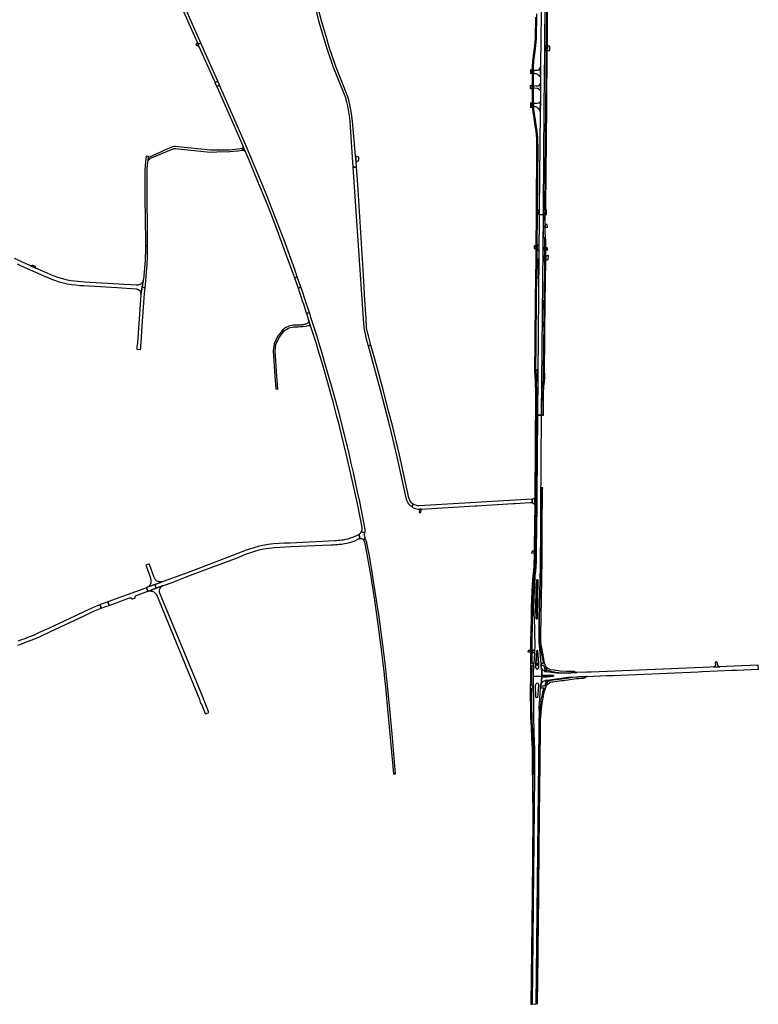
# Model space of a CAD drawing. Header units: metres. Extents: x 127325 to 135234, y 401140 to 409815.
# Tile 10 of 125: x 132468 to 133683, y 401913 to 403531. Entities that reach past the tile are written whole.
import ezdxf

# ---------------------------------------------------------------- set-up
doc = ezdxf.new("R2010")
doc.units = ezdxf.units.M
doc.layers.add('wegvakonderdelen', color=7, linetype='Continuous')

msp = doc.modelspace()

# ---------------------------------------------------------------- linework, layer by layer
at = {"layer": 'wegvakonderdelen'}
for points in [[(132683.3, 403683.4), (132678.8, 403681.6), (132684.9, 403666.6), (132690.8, 403652.2), (132696.9, 403637.8), (132703, 403623.5), (132709.1, 403609.2), (132715.4, 403594.9), (132757.2, 403500), (132759.9, 403494.1), (132761.5, 403490.4), (132766.2, 403492.3), (132762.7, 403500), (132723.4, 403589), (132715.1, 403607.8), (132707, 403626.6), (132699, 403645.5), (132691.1, 403664.4), (132683.3, 403683.4)], [(133331.5, 403480), (133331.6, 403487.4), (133331.7, 403500), (133332.6, 403595.1), (133325.8, 403595.4), (133325.4, 403545.1), (133325.4, 403539.2), (133325.1, 403500), (133324.8, 403453), (133324.7, 403436), (133324.6, 403426.6), (133324.5, 403414), (133324.4, 403396.9), (133324.2, 403379.2), (133322.6, 403218.7), (133322.6, 403210.3), (133322.6, 403210.3), (133329.3, 403210.2), (133329.4, 403218.5), (133330.7, 403387.4), (133331.5, 403480)], [(133335.8, 403479.9), (133335.9, 403487.3), (133336, 403500), (133336.8, 403594.9), (133334.9, 403595), (133334, 403500), (133333.9, 403487.3), (133333.9, 403479.9), (133333, 403387.9), (133331.3, 403221.5), (133331, 403218.5), (133333.1, 403218.5), (133333.2, 403221.4), (133333.3, 403223.2), (133334.9, 403387.9), (133335.8, 403479.9)], [(132761.5, 403490.4), (132759.9, 403494.1), (132760.1, 403493.4), (132760.1, 403492.6), (132760, 403491.9), (132759.6, 403491.2), (132759.2, 403490.6), (132758.7, 403490.3), (132758.2, 403490), (132759.4, 403487.9), (132759.8, 403487.3), (132760.1, 403487.6), (132760.4, 403487.8), (132761, 403488), (132761.6, 403487.9), (132762.1, 403487.8), (132762.6, 403487.4), (132763, 403487), (132761.5, 403490.4)], [(132766.2, 403492.3), (132761.5, 403490.4), (132763, 403487), (132763.1, 403486.8), (132788.6, 403429.5), (132789.4, 403427.7), (132794, 403429.7), (132766.2, 403492.3)], [(133333.9, 403487.3), (133331.6, 403487.4), (133331.5, 403480), (133333.9, 403479.9), (133333.9, 403487.3)], [(133340.1, 403487.1), (133335.9, 403487.3), (133335.8, 403479.9), (133340, 403479.8), (133340.1, 403487.1)], [(133310.9, 403447.9), (133307.9, 403448), (133307.9, 403442.7), (133310.9, 403442.4), (133310.9, 403447.9)], [(133324.8, 403453), (133322.9, 403450.6), (133321.2, 403447.9), (133319.9, 403447.2), (133318.3, 403447.1), (133316.3, 403447), (133313, 403447.3), (133313.1, 403442), (133317.1, 403442), (133318.4, 403441.8), (133320.1, 403440.7), (133322.6, 403438.3), (133324.7, 403436), (133324.8, 403453)], [(132794, 403429.7), (132789.4, 403427.7), (132792.2, 403421.5), (132792.4, 403421), (132797, 403423), (132796.7, 403423.8), (132794, 403429.7)], [(133324.6, 403426.6), (133323, 403423.8), (133322.1, 403422.4), (133321.5, 403421.8), (133320.1, 403421.5), (133317.4, 403421.5), (133313.2, 403421.7), (133313.2, 403418.6), (133319.2, 403418.3), (133320, 403418), (133320.8, 403417.5), (133321.8, 403416.7), (133324.5, 403414), (133324.6, 403426.6)], [(132797, 403423), (132792.4, 403421), (132814.3, 403370.9), (132835.7, 403322.1), (132835.7, 403321.9), (132839, 403313.9), (132839.1, 403313.7), (132839.2, 403313.5), (132839.3, 403313.3), (132839.4, 403313.1), (132839.5, 403312.9), (132844.3, 403301.6), (132859.4, 403265.3), (132867.5, 403245.6), (132875.5, 403225.8), (132883.3, 403206), (132890.9, 403186.1), (132898.4, 403166.2), (132902.8, 403154.2), (132907.2, 403142.3), (132911.5, 403130.3), (132915.8, 403118.3), (132920, 403106.3), (132924.8, 403108), (132920.6, 403120.1), (132916.3, 403132.1), (132911.9, 403144.1), (132907.5, 403156.1), (132903.1, 403168.1), (132895.6, 403188), (132888, 403207.8), (132880.2, 403227.6), (132872.3, 403247.3), (132864.2, 403266.9), (132839.7, 403325.5), (132797, 403423)], [(133311, 403422), (133307.4, 403422.1), (133307.4, 403417.7), (133311, 403417.6), (133311, 403422)], [(133324.4, 403396.9), (133323.1, 403394.8), (133322.1, 403393.7), (133319.5, 403392.8), (133317.6, 403392.7), (133313.3, 403392.8), (133313.3, 403388.1), (133315.2, 403388.1), (133316.4, 403387.9), (133317.4, 403387.4), (133318.5, 403386.7), (133320.7, 403384.6), (133322.6, 403382.5), (133323.5, 403381.2), (133324.2, 403379.2), (133324.4, 403396.9)], [(133311.1, 403392.6), (133308.1, 403393.9), (133308.2, 403386.6), (133309.6, 403387.1), (133311.1, 403387.5), (133311.1, 403392.6)], [(132834.7, 403316.4), (132834.1, 403319), (132826.9, 403317.7), (132813.5, 403316.3), (132792.4, 403316.5), (132782, 403316.3), (132728.9, 403321.7), (132725.2, 403322.2), (132724.7, 403322.2), (132722.2, 403322), (132720.1, 403321.7), (132715.6, 403319.9), (132710.3, 403317.7), (132692.5, 403309.9), (132680.1, 403304), (132679.8, 403300.8), (132679.4, 403299), (132680.4, 403300.4), (132681.6, 403301.7), (132682.9, 403302.8), (132684.4, 403303.7), (132685.9, 403304.4), (132711.6, 403314.8), (132720.9, 403318.7), (132722.6, 403318.9), (132725.1, 403319.1), (132728.5, 403318.6), (132781.9, 403313.2), (132792.4, 403313.4), (132813.7, 403314), (132827.1, 403315.1), (132834.7, 403316.4)], [(132835.7, 403321.9), (132835.8, 403321.1), (132835.7, 403320.4), (132835.3, 403319.8), (132834.8, 403319.3), (132834.1, 403319), (132834.7, 403316.4), (132834.7, 403316.2), (132835.7, 403316.1), (132836.7, 403315.8), (132837.6, 403315.3), (132838.4, 403314.7), (132839, 403313.9), (132835.7, 403321.9)], [(132679.4, 403299), (132679.8, 403300.8), (132680.1, 403304), (132680.3, 403306), (132676.3, 403306.3), (132675.9, 403301.6), (132674.9, 403291.8), (132674.3, 403281.3), (132674.3, 403238.8), (132675.1, 403166.7), (132675.1, 403158.5), (132678.6, 403158.7), (132677.8, 403266.4), (132678, 403285.1), (132678.1, 403287.9), (132678.3, 403290.7), (132678.6, 403293.4), (132679, 403296.2), (132679.4, 403299)], [(133026, 403304.7), (133020.4, 403306.7), (133021.3, 403297.2), (133025.7, 403299.1), (133026, 403304.7)], [(133032.9, 403119.7), (133024.4, 403259.6), (133023.3, 403274), (133022, 403288.5), (133016.3, 403288.3), (133033.2, 403038.9), (133033.9, 403024.4), (133037.2, 403008.4), (133039.6, 403000), (133041, 402994.8), (133045.9, 402996), (133044.7, 403000), (133041.7, 403011), (133040.7, 403014.8), (133039.8, 403018.6), (133038.4, 403024.3), (133037.8, 403039.3), (133035.5, 403078.3), (133035.3, 403081.2), (133032.9, 403119.7)], [(133322.6, 403218.7), (133320.6, 403216.9), (133319.6, 403216.4), (133319.5, 403212.6), (133322.6, 403210.3), (133322.6, 403218.7)], [(133332, 403210.4), (133333, 403217.4), (133333.1, 403217.7), (133333.1, 403218.5), (133331, 403218.5), (133329.4, 403218.5), (133329.3, 403210.2), (133329.1, 403190.4), (133332, 403190.5), (133332, 403194), (133332, 403210.4)], [(133334.6, 403217.4), (133333, 403217.4), (133332, 403210.4), (133334.7, 403210.6), (133334.6, 403217.4)], [(133316.4, 402652.7), (133316.7, 402659.4), (133316.5, 402664.5), (133317.4, 402732.5), (133317.5, 402746), (133318.5, 402916.2), (133317.8, 402936.9), (133317.1, 402954.3), (133317.5, 403000), (133318.1, 403075.3), (133318.5, 403108.2), (133318.9, 403135.1), (133319, 403153.1), (133319.1, 403159.5), (133319.5, 403210.3), (133317.3, 403210.3), (133317, 403159.1), (133316.9, 403154.6), (133316.8, 403135.6), (133316.4, 403107), (133316.4, 403103.9), (133315.9, 403074.1), (133315.3, 403000), (133314.9, 402954.2), (133314.9, 402953.1), (133315.6, 402937.5), (133316.3, 402915.6), (133315.3, 402744.4), (133315.2, 402734.6), (133314.3, 402664.1), (133314.2, 402657.3), (133314.1, 402654.2), (133314, 402646.2), (133313.6, 402638), (133313.4, 402632.8), (133313, 402625.7), (133312.5, 402620.8), (133311.9, 402615.9), (133311.5, 402611.6), (133310.4, 402591.9), (133309.5, 402565.2), (133309.4, 402553.8), (133309.1, 402545.7), (133308.2, 402507.5), (133308.2, 402500), (133308.1, 402494.3), (133308.1, 402493.8), (133308.1, 402492), (133308.1, 402491.1), (133308.1, 402468.5), (133308, 402451.4), (133310.5, 402451.4), (133310.6, 402468.6), (133310.7, 402469.1), (133310.9, 402469.6), (133311.3, 402470), (133311.7, 402470.2), (133312.2, 402470.4), (133313.2, 402470.4), (133313.4, 402473), (133311, 402472.9), (133310.8, 402473), (133310.7, 402473.2), (133310.6, 402473.4), (133310.6, 402473.6), (133310.6, 402473.7), (133310.7, 402491), (133310.7, 402491.1), (133310.7, 402494.3), (133310.8, 402512.9), (133311.3, 402535.9), (133312.7, 402590.8), (133312.7, 402590.9), (133313.2, 402602), (133313.2, 402602), (133314.1, 402615.5), (133314.5, 402618.6), (133314.8, 402621.8), (133315, 402625), (133315.3, 402628.2), (133315.5, 402631.4), (133316.4, 402652.7)], [(133319.1, 403159.5), (133319.5, 403210.3), (133317.3, 403210.3), (133317, 403159.1), (133316.9, 403154.6), (133316.8, 403135.6), (133316.4, 403107), (133316.4, 403103.9), (133315.9, 403074.1), (133315.3, 403000), (133314.9, 402954.2), (133314.9, 402953.1), (133315.6, 402937.5), (133316.3, 402915.6), (133316.1, 402881), (133318.3, 402881), (133318.5, 402916.2), (133317.8, 402936.9), (133317.1, 402954.3), (133317.5, 403000), (133318.1, 403075.3), (133318.5, 403108.2), (133318.9, 403135.1), (133319, 403153.1), (133319.1, 403159.5)], [(133322.6, 403210.3), (133319.6, 402881), (133326.3, 402880.8), (133329.3, 403210.2), (133322.6, 403210.3)], [(133333.1, 403135), (133333.2, 403152.5), (133333.3, 403156), (133333.4, 403168.1), (133333, 403172.7), (133332, 403182.1), (133332, 403189.6), (133332, 403190.5), (133329.1, 403190.4), (133328.9, 403173.8), (133329.9, 403173.7), (133330.7, 403172.8), (133331.4, 403169.7), (133331.2, 403156.2), (133331.2, 403152.6), (133331.1, 403141.9), (133331, 403134.4), (133330.4, 403068.8), (133330.3, 403065.1), (133330.2, 403056.3), (133330, 403033.3), (133329.9, 403026.7), (133329.7, 403000), (133329.1, 402940.8), (133328.2, 402933.3), (133327.6, 402925.1), (133326.7, 402925), (133326.3, 402880.8), (133329.3, 402880.7), (133329.6, 402918.7), (133329.9, 402925.2), (133330.1, 402928.5), (133331, 402936.1), (133331.6, 402942.3), (133331.5, 402948.5), (133331.3, 402950.5), (133331.3, 402956.8), (133331.4, 402959.8), (133331.8, 403000), (133331.9, 403013.5), (133331.9, 403016.5), (133332.4, 403065.3), (133333.1, 403135)], [(133335.7, 403193.9), (133332, 403194), (133332, 403190.5), (133332, 403189.6), (133336.3, 403189.4), (133335.7, 403193.9)], [(132678.6, 403147.6), (132678.7, 403152.7), (132678.7, 403157.8), (132678.6, 403158.7), (132675.1, 403158.5), (132675.1, 403156.4), (132675.1, 403154.4), (132675.1, 403152.3), (132675, 403150.2), (132675, 403148.1), (132674.7, 403141.8), (132674.4, 403135.5), (132674, 403129.2), (132673.5, 403122.9), (132672.9, 403116.6), (132671.7, 403104.1), (132671.6, 403103.7), (132671.6, 403103.3), (132671.5, 403102.9), (132671.4, 403102.5), (132671.3, 403102.1), (132669.6, 403090.9), (132674.6, 403090.1), (132675, 403094.9), (132677.3, 403122.3), (132677.7, 403127.4), (132678, 403132.4), (132678.3, 403137.5), (132678.5, 403142.5), (132678.6, 403147.6)], [(133317, 403159.1), (133314.3, 403159.1), (133314, 403154.5), (133316.9, 403154.6), (133317, 403159.1)], [(133322.3, 403161), (133319.1, 403159.5), (133319, 403153.1), (133322.2, 403150.2), (133322.3, 403161)], [(133331.2, 403156.2), (133328.7, 403156.2), (133328.7, 403152.6), (133331.2, 403152.6), (133331.2, 403156.2)], [(133335.7, 403156), (133333.3, 403156), (133333.2, 403152.5), (133336.5, 403152.4), (133335.7, 403156)], [(133322.1, 403138.9), (133318.9, 403135.1), (133318.5, 403108.2), (133321.6, 403105), (133322.1, 403138.9)], [(133331.1, 403141.9), (133328.6, 403142.5), (133328.5, 403134.1), (133331, 403134.4), (133331.1, 403141.9)], [(133337.6, 403142.9), (133336.6, 403142.6), (133333.1, 403142.4), (133333.1, 403135), (133335.6, 403136.1), (133337.1, 403136.5), (133337.6, 403142.9)], [(132486.4, 403126), (132494.9, 403122.3), (132494.6, 403125), (132489.8, 403127), (132489, 403126.5), (132488.1, 403126.2), (132486.4, 403126)], [(132924.8, 403108), (132920, 403106.3), (132926, 403089.3), (132930.7, 403091), (132924.8, 403108)], [(132673.8, 403081), (132674.6, 403090.1), (132669.6, 403090.9), (132667.8, 403079.2), (132667.8, 403078.8), (132661.8, 403000), (132661.5, 402996.3), (132661.4, 402994.9), (132661.2, 402993.5), (132661.1, 402992.1), (132661, 402990.6), (132660.9, 402989.2), (132667, 402988.8), (132667.1, 402990.2), (132667.3, 402991.6), (132667.4, 402993.1), (132667.5, 402994.5), (132667.7, 402995.9), (132668, 403000), (132670, 403027.4), (132673.8, 403081)], [(132930.7, 403091), (132926, 403089.3), (132927.7, 403084.2), (132929.5, 403079), (132931.2, 403073.9), (132933, 403068.7), (132934.7, 403063.5), (132939, 403050.4), (132939.9, 403047.7), (132944.6, 403049.3), (132939.4, 403065.1), (132937.7, 403070.3), (132936, 403075.5), (132934.2, 403080.6), (132932.5, 403085.8), (132930.7, 403091)], [(133330.3, 403065.1), (133327.8, 403064.5), (133327.7, 403055.4), (133330.2, 403056.3), (133330.3, 403065.1)], [(133330.4, 403068.8), (133327.8, 403068.8), (133327.8, 403064.5), (133330.3, 403065.1), (133330.4, 403068.8)], [(132944.6, 403049.3), (132939.9, 403047.7), (132943.3, 403037.2), (132946.7, 403026.4), (132950.9, 403013.2), (132955, 403000), (132960.2, 402982.8), (132965.4, 402965.5), (132977.1, 402924.5), (132980, 402914), (132982.4, 402905.2), (132984.8, 402896.4), (132987.1, 402887.6), (132989.4, 402878.7), (132991.7, 402869.9), (132996.3, 402851.4), (133004.7, 402817.1), (133014, 402777), (133022.4, 402737.9), (133027.9, 402710.5), (133030.6, 402696.3), (133030.7, 402695.4), (133030.8, 402694.5), (133030.8, 402693.6), (133030.7, 402692.6), (133030.6, 402691.7), (133030.5, 402691.2), (133030.3, 402690.7), (133030.2, 402690.3), (133030, 402689.8), (133029.8, 402689.3), (133035.9, 402687.3), (133036.3, 402688.4), (133036.5, 402689.5), (133036.6, 402690.6), (133036.6, 402691.7), (133036.4, 402692.8), (133027.3, 402739), (133024, 402754.8), (133020.6, 402770.6), (133017.1, 402786.4), (133013.5, 402802.1), (133009.8, 402817.9), (133000, 402857.8), (132991.9, 402890), (132982, 402925.4), (132969.7, 402968.2), (132965, 402984.1), (132960.2, 403000), (132957.2, 403009.9), (132954.1, 403019.8), (132951, 403029.6), (132947.8, 403039.5), (132944.6, 403049.3)], [(132944.1, 403028.3), (132944.7, 403028.2), (132945.4, 403027.9), (132945.9, 403027.5), (132946.4, 403027), (132946.7, 403026.4), (132943.3, 403037.2), (132943.4, 403036.1), (132943.3, 403035), (132943, 403033.9), (132942.5, 403032.9), (132941.8, 403032), (132940.9, 403031.3), (132939.9, 403030.7), (132938.8, 403030.4), (132937.6, 403030.1), (132936.2, 403029.8), (132934.9, 403029.5), (132933.5, 403029.3), (132932.2, 403029.1), (132930.8, 403028.9), (132928.2, 403028.7), (132925.7, 403028.5), (132923.1, 403028.5), (132920.5, 403028.5), (132918, 403028.6), (132910.6, 403027), (132908.8, 403026.2), (132906, 403024.6), (132904.2, 403023.6), (132900.6, 403020.7), (132892.4, 403010), (132886.5, 402997.8), (132885.3, 402986.7), (132888.1, 402944.7), (132889.7, 402924.2), (132892.8, 402923.7), (132891.1, 402944.9), (132888.3, 402986.6), (132889.4, 402997), (132895, 403008.4), (132903.9, 403020), (132907.5, 403022), (132910.1, 403023.5), (132911.5, 403024.1), (132918.3, 403026), (132922.2, 403025.9), (132926.1, 403026), (132930, 403026.3), (132933.9, 403026.7), (132937.8, 403027.3), (132943.4, 403028.2), (132943.7, 403028.3), (132944.1, 403028.3)], [(133330, 403033.3), (133327.5, 403033.3), (133327.5, 403026.9), (133329.9, 403026.7), (133330, 403033.3)], [(133075.4, 402885.8), (133064.8, 402927), (133054.5, 402965.2), (133045.9, 402996), (133041, 402994.8), (133049.4, 402964.6), (133060.9, 402922.5), (133076.2, 402863.1), (133088.5, 402812.4), (133103, 402745.2), (133103.5, 402743), (133104.3, 402740.9), (133105.3, 402738.8), (133106.5, 402736.9), (133107.8, 402735.1), (133109.3, 402733.4), (133111, 402731.8), (133112.8, 402730.5), (133115.3, 402734.6), (133113.8, 402735.7), (133112.5, 402736.9), (133111.3, 402738.3), (133110.3, 402739.8), (133109.5, 402741.4), (133108.8, 402743.1), (133108.3, 402744.8), (133092.9, 402815.9), (133081.7, 402861.7), (133075.4, 402885.8)], [(133320.1, 402955.7), (133317.1, 402954.3), (133317.8, 402936.9), (133320, 402936), (133320.1, 402955.7)], [(133326.3, 402880.8), (133319.6, 402881), (133318.6, 402746.5), (133318.6, 402731.2), (133317.7, 402660.1), (133317.5, 402652.2), (133317.4, 402650.7), (133317.5, 402646.6), (133317.3, 402641.4), (133316.9, 402631.5), (133316.5, 402624.4), (133316, 402620.6), (133315.5, 402617.3), (133315.2, 402613.5), (133314.6, 402602.9), (133314, 402589.8), (133313.8, 402582.9), (133313.5, 402575.7), (133313.3, 402565.8), (133313.4, 402560.6), (133313.7, 402554), (133314, 402546.6), (133314.8, 402528.9), (133314.9, 402520), (133315, 402506.3), (133315, 402500), (133315, 402498.6), (133314.9, 402495.6), (133314.6, 402489.9), (133313.4, 402473), (133313.2, 402470.4), (133312.8, 402464.1), (133312.5, 402458.6), (133312.5, 402452.8), (133312.5, 402451.4), (133326.7, 402451.8), (133326.8, 402453), (133326.8, 402453.7), (133326.8, 402455.4), (133326.6, 402459), (133326.2, 402463.3), (133325.9, 402467.8), (133325.9, 402468.2), (133325.7, 402470.1), (133325.5, 402473), (133323.1, 402502.1), (133322.6, 402508.2), (133322.4, 402510.9), (133322.3, 402513), (133322.3, 402515.8), (133322.6, 402546.2), (133323.1, 402569.4), (133323.9, 402609.8), (133324.3, 402633.5), (133324.6, 402642.9), (133324.6, 402646.5), (133324.9, 402681.1), (133325.1, 402696.4), (133325.3, 402725.9), (133326.3, 402880.8)], [(133334.3, 402462.6), (133334.2, 402463.8), (133334.1, 402464.9), (133333.9, 402466.1), (133333.6, 402467.2), (133333.2, 402468.3), (133332.1, 402470.5), (133331.4, 402473.5), (133329.1, 402487.2), (133325.9, 402503.9), (133325.3, 402507.8), (133325, 402511.7), (133324.9, 402519), (133326, 402578.8), (133327.2, 402643.8), (133327.4, 402694.7), (133328.1, 402758), (133328.2, 402761.4), (133325.5, 402761.5), (133325.3, 402725.9), (133325.1, 402696.4), (133324.9, 402681.1), (133324.6, 402646.5), (133324.6, 402642.9), (133323.9, 402609.8), (133323.1, 402569.4), (133322.6, 402546.2), (133322.3, 402515.8), (133322.3, 402513.1), (133322.4, 402510.9), (133322.6, 402508.2), (133323.1, 402502.1), (133323.6, 402501.8), (133327.4, 402482.5), (133328.2, 402477.7), (133328.9, 402473.3), (133328.8, 402473.2), (133328.7, 402473), (133328.5, 402472.9), (133328.4, 402472.8), (133328.2, 402472.8), (133325.5, 402473), (133325.7, 402470.1), (133328.1, 402470.2), (133328.5, 402470), (133329, 402469.8), (133329.4, 402469.5), (133329.7, 402469.1), (133330, 402468.7), (133331.4, 402465.5), (133331.8, 402460.8), (133331.6, 402460.4), (133331.4, 402459.9), (133333, 402459.4), (133334.4, 402459.1), (133334.3, 402462.6)], [(133279.9, 402735.5), (133283, 402735.6), (133307.8, 402737.1), (133311.1, 402737.2), (133311, 402742.9), (133125.2, 402732), (133123.1, 402732), (133121.1, 402732.3), (133119, 402732.8), (133117.1, 402733.6), (133115.3, 402734.6), (133112.8, 402730.5), (133114.8, 402729.2), (133116.9, 402728.2), (133119, 402727.4), (133121.3, 402726.8), (133123.5, 402726.4), (133125.8, 402726.2), (133126.9, 402726.2), (133128.6, 402726.3), (133216.6, 402731.6), (133219.6, 402731.8), (133279.9, 402735.5)], [(133315.3, 402744.4), (133314.1, 402743.8), (133311, 402742.9), (133311.1, 402737.2), (133315.2, 402734.6), (133315.3, 402744.4)], [(133318.6, 402746.5), (133317.5, 402746), (133317.4, 402732.5), (133318.6, 402731.2), (133318.6, 402746.5)], [(133128.4, 402725.3), (133128.6, 402726.3), (133126.9, 402726.2), (133125.8, 402726.2), (133125.6, 402725.1), (133124.9, 402721), (133127.6, 402720.9), (133128.4, 402725.3)], [(133027.8, 402678.2), (133026.3, 402684.8), (133025.7, 402684.4), (133025.1, 402684), (133024.5, 402683.6), (133023.8, 402683.3), (133023.2, 402683), (133019.5, 402681.3), (133015.7, 402679.8), (133011.9, 402678.5), (133007.9, 402677.3), (133004, 402676.4), (133000, 402675.6), (132997.3, 402675.3), (132994.7, 402675), (132992, 402674.8), (132989.3, 402674.6), (132986.6, 402674.6), (132912.8, 402670.7), (132903.7, 402670.5), (132894.7, 402670), (132885.7, 402669.2), (132876.8, 402668.1), (132867.8, 402666.8), (132860.6, 402665), (132853.4, 402663.1), (132846.3, 402660.8), (132839.2, 402658.4), (132832.3, 402655.7), (132825.4, 402652.7), (132746.9, 402623.1), (132704.3, 402607.3), (132690.6, 402602.6), (132692.7, 402596.4), (132704.3, 402600.8), (132704.9, 402601), (132719.2, 402606.1), (132749.4, 402617.7), (132827.8, 402647.2), (132834.5, 402650.1), (132841.3, 402652.7), (132848.2, 402655.2), (132855.2, 402657.4), (132862.2, 402659.3), (132869.4, 402661), (132878.3, 402662.3), (132887.3, 402663.3), (132896.3, 402664.1), (132905.3, 402664.6), (132914.4, 402664.8), (132979.8, 402668), (132981.7, 402667.9), (132983.7, 402668), (132985.6, 402668), (132987.5, 402668.1), (132989.4, 402668.2), (132991.6, 402668.4), (132993.7, 402668.6), (132995.8, 402668.9), (132997.9, 402669.1), (133000, 402669.5), (133002.1, 402669.8), (133005.6, 402670.5), (133009.1, 402671.3), (133012.6, 402672.2), (133016, 402673.1), (133019.4, 402674.2), (133025.3, 402677.4), (133025.8, 402677.6), (133026.3, 402677.8), (133026.8, 402678), (133027.3, 402678.1), (133027.8, 402678.2)], [(133035.4, 402682.9), (133035.4, 402683.6), (133035.3, 402684.3), (133035.4, 402685.1), (133035.4, 402685.8), (133035.5, 402686.5), (133035.9, 402687.3), (133029.8, 402689.3), (133029.3, 402688.3), (133028.7, 402687.3), (133028, 402686.4), (133027.2, 402685.6), (133026.3, 402684.8), (133027.8, 402678.2), (133029, 402678.2), (133030.2, 402678), (133031.4, 402677.6), (133032.4, 402677), (133033.3, 402676.2), (133036.5, 402678.1), (133036.2, 402679.3), (133035.4, 402682.9)], [(133036.5, 402678.1), (133033.3, 402676.2), (133033.8, 402675.6), (133034.3, 402674.9), (133034.7, 402674.2), (133034.9, 402673.5), (133035.1, 402672.7), (133039.6, 402649), (133044.9, 402618.5), (133050.4, 402584.2), (133055.5, 402549.2), (133062, 402500), (133063.2, 402491), (133064.3, 402481.9), (133065.3, 402472.9), (133066.4, 402463.9), (133067.3, 402454.8), (133068.1, 402447.7), (133069.5, 402434.3), (133073.2, 402397.7), (133078.1, 402345.4), (133082.8, 402291.4), (133086.4, 402291.6), (133080.6, 402357.2), (133076.8, 402397.8), (133072.9, 402436.5), (133069, 402473.1), (133064.1, 402511.8), (133059.1, 402549.2), (133057.2, 402563.2), (133055.1, 402577.1), (133053, 402591), (133050.8, 402604.9), (133048.6, 402618.8), (133043.2, 402649.5), (133039.8, 402667.6), (133039.3, 402669.5), (133038.8, 402671.4), (133038.3, 402673.3), (133037.6, 402675.2), (133036.9, 402677), (133036.5, 402678.1)], [(133314.2, 402657.3), (133311.4, 402657.1), (133310.6, 402657.1), (133309.9, 402654.5), (133314.1, 402654.2), (133314.2, 402657.3)], [(133317.7, 402660.1), (133316.7, 402659.4), (133316.4, 402652.7), (133317.5, 402652.2), (133317.7, 402660.1)], [(132681.4, 402636.5), (132675.8, 402634.6), (132678.3, 402627.4), (132682.9, 402614.5), (132683.3, 402613.2), (132683.7, 402611.9), (132684, 402610.6), (132684.1, 402609.2), (132684.1, 402607.8), (132684.1, 402606.5), (132683.9, 402605.1), (132683.6, 402603.8), (132683.1, 402602.6), (132682.4, 402601.5), (132681.9, 402600.9), (132681.5, 402600.4), (132680.9, 402599.8), (132680.4, 402599.4), (132679.8, 402598.9), (132690.6, 402602.6), (132704.3, 402607.3), (132702.6, 402606.9), (132701, 402606.7), (132699.3, 402606.7), (132697.7, 402606.9), (132696.1, 402607.3), (132694.5, 402607.9), (132693.1, 402608.7), (132692.1, 402609.6), (132691.3, 402610.7), (132690.5, 402611.8), (132689.9, 402612.9), (132689.4, 402614.2), (132683.8, 402629.6), (132681.4, 402636.5)], [(132690.6, 402602.6), (132679.8, 402598.9), (132679.3, 402598.5), (132678.7, 402598.1), (132678.1, 402597.8), (132677.4, 402597.5), (132676.8, 402597.2), (132679.2, 402591.5), (132679.9, 402591.7), (132692.7, 402596.4), (132690.6, 402602.6)], [(133320.3, 402609.8), (133320.2, 402610), (133320.2, 402610.1), (133320, 402610.2), (133319.9, 402610.3), (133319.7, 402610.3), (133319.3, 402610.3), (133319.1, 402610.3), (133319, 402610.3), (133318.8, 402610.1), (133318.8, 402610), (133318.7, 402609.8), (133317.7, 402594.9), (133317.4, 402588.7), (133317.2, 402582.5), (133317.1, 402576.3), (133317, 402570.1), (133317, 402563.9), (133317.4, 402546.8), (133317.5, 402546.6), (133317.6, 402546.5), (133317.7, 402546.4), (133317.8, 402546.4), (133318, 402546.3), (133318.6, 402546.3), (133318.8, 402546.4), (133318.9, 402546.4), (133319, 402546.6), (133319.1, 402546.7), (133319.1, 402546.9), (133319.1, 402547.7), (133320.3, 402609.8)], [(133320.3, 402609.8), (133319.1, 402547.7), (133319.1, 402546.9), (133319.1, 402546.7), (133319, 402546.6), (133318.9, 402546.4), (133318.8, 402546.4), (133318.6, 402546.3), (133318, 402546.3), (133317.8, 402546.4), (133317.7, 402546.4), (133317.6, 402546.5), (133317.5, 402546.6), (133317.4, 402546.8), (133317, 402563.9), (133317, 402570.1), (133317.1, 402576.3), (133317.2, 402582.5), (133317.4, 402588.7), (133317.7, 402594.9), (133318.7, 402609.8), (133318.8, 402610), (133318.8, 402610.1), (133319, 402610.3), (133319.1, 402610.3), (133319.3, 402610.3), (133319.7, 402610.3), (133319.9, 402610.3), (133320, 402610.2), (133320.2, 402610.1), (133320.2, 402610), (133320.3, 402609.8)], [(132653.4, 402578.7), (132658.3, 402580.6), (132658.1, 402581.3), (132658.1, 402582.1), (132658.2, 402582.8), (132658.6, 402583.4), (132659.1, 402583.9), (132659.7, 402584.3), (132660.4, 402584.5), (132679.2, 402591.5), (132676.8, 402597.2), (132613.2, 402574), (132615.4, 402568.1), (132649.1, 402580.4), (132650.1, 402580.5), (132651.1, 402580.4), (132652, 402580.1), (132652.8, 402579.5), (132653.4, 402578.7)], [(132704.3, 402600.8), (132692.7, 402596.4), (132679.9, 402591.7), (132681.5, 402592), (132683, 402592), (132684.5, 402591.9), (132686, 402591.5), (132687.4, 402591), (132688.8, 402590.3), (132690.1, 402589.4), (132691.2, 402588.4), (132692.2, 402587.2), (132693.1, 402586), (132763, 402416.6), (132763, 402416.4), (132763.1, 402416.3), (132763.1, 402416.1), (132763.2, 402416), (132763.2, 402415.8), (132765.9, 402407.2), (132766.2, 402407), (132766.5, 402406.8), (132766.7, 402406.6), (132767, 402406.4), (132767.2, 402406.1), (132773.4, 402390.7), (132773.6, 402390.2), (132778.1, 402391.7), (132779.5, 402392.2), (132768.7, 402418.9), (132698.6, 402588.3), (132698.2, 402589.7), (132698.1, 402591.2), (132698.1, 402592.7), (132698.4, 402594.2), (132699, 402595.6), (132699.7, 402597), (132700.6, 402598.2), (132701.7, 402599.2), (132702.9, 402600.1), (132704.3, 402600.8)], [(132615.4, 402568.1), (132613.2, 402574), (132609.9, 402572.8), (132608, 402572.1), (132606.2, 402571.4), (132604.3, 402570.7), (132602.4, 402570), (132600.5, 402569.3), (132602.6, 402563.6), (132608.6, 402565.7), (132615.4, 402568.1)], [(133308.1, 402493.8), (133306.8, 402493.9), (133304.1, 402494), (133303.9, 402492.2), (133306.8, 402492.1), (133308.1, 402492), (133308.1, 402493.8)], [(133314.9, 402495.6), (133313.2, 402494.4), (133310.7, 402494.4), (133310.7, 402491.1), (133313.1, 402491), (133314.6, 402489.9), (133314.9, 402495.6)], [(133316.6, 402467.9), (133316.8, 402469.9), (133317, 402473.4), (133318.4, 402492.4), (133318.5, 402493.4), (133318.5, 402493.6), (133318.6, 402493.7), (133318.7, 402493.8), (133318.9, 402493.9), (133319, 402493.9), (133319.3, 402493.9), (133319.5, 402493.9), (133319.6, 402493.8), (133319.7, 402493.7), (133319.8, 402493.6), (133319.9, 402493.5), (133321.1, 402473.5), (133321.3, 402469.9), (133321.5, 402466.4), (133321.5, 402465.7), (133321.2, 402465), (133320.8, 402464.5), (133320.3, 402464), (133319.7, 402463.7), (133319, 402463.6), (133318.1, 402464.2), (133317.4, 402464.9), (133316.9, 402465.9), (133316.6, 402466.9), (133316.6, 402467.9)], [(133317, 402473.4), (133317.1, 402473.3), (133317.2, 402473.1), (133317.3, 402473), (133317.4, 402473), (133317.6, 402472.9), (133320.6, 402472.9), (133320.7, 402472.9), (133320.9, 402473), (133321, 402473.1), (133321.1, 402473.3), (133321.1, 402473.4), (133319.9, 402493.5), (133319.8, 402493.6), (133319.7, 402493.7), (133319.6, 402493.8), (133319.5, 402493.9), (133319.3, 402493.9), (133319, 402493.9), (133318.9, 402493.9), (133318.7, 402493.8), (133318.6, 402493.7), (133318.5, 402493.6), (133318.5, 402493.4), (133318.4, 402492.4), (133317, 402473.4)], [(133321.1, 402473.4), (133321.1, 402473.3), (133321, 402473.1), (133320.9, 402473), (133320.7, 402472.9), (133320.6, 402472.9), (133317.6, 402472.9), (133317.4, 402473), (133317.3, 402473), (133317.2, 402473.1), (133317.1, 402473.3), (133317, 402473.4), (133316.8, 402469.9), (133316.8, 402470.1), (133316.9, 402470.2), (133317, 402470.3), (133317.1, 402470.4), (133317.3, 402470.4), (133319.7, 402470.4), (133320.8, 402470.4), (133320.9, 402470.4), (133321.1, 402470.3), (133321.2, 402470.2), (133321.3, 402470.1), (133321.3, 402469.9), (133321.1, 402473.4)], [(133615, 402475.2), (133611.9, 402474.9), (133612.3, 402470.1), (133610.7, 402467.9), (133609.5, 402467.5), (133609.5, 402466.9), (133619.3, 402467.4), (133617.1, 402468.5), (133615.9, 402470), (133615, 402475.2)], [(133321.3, 402469.9), (133321.3, 402470.1), (133321.2, 402470.2), (133321.1, 402470.3), (133320.9, 402470.4), (133320.8, 402470.4), (133319.7, 402470.4), (133317.3, 402470.4), (133317.1, 402470.4), (133317, 402470.3), (133316.9, 402470.2), (133316.8, 402470.1), (133316.8, 402469.9), (133316.8, 402469.9), (133316.8, 402469.9), (133316.6, 402467.9), (133316.6, 402466.9), (133316.9, 402465.9), (133317.4, 402464.9), (133318.1, 402464.2), (133319, 402463.6), (133319.7, 402463.7), (133320.3, 402464), (133320.8, 402464.5), (133321.2, 402465), (133321.5, 402465.7), (133321.5, 402466.4), (133321.3, 402469.9)], [(133583.5, 402459.2), (133590.4, 402459.5), (133639.6, 402461.6), (133646.9, 402461.9), (133682.7, 402463.4), (133682.4, 402470.1), (133407.6, 402458.6), (133400.8, 402458.4), (133384.3, 402457.8), (133364.7, 402456.9), (133362.4, 402456.8), (133360.1, 402456.8), (133357.8, 402456.8), (133355.5, 402456.8), (133353.2, 402456.9), (133351, 402457.1), (133346.5, 402457.4), (133338.2, 402458.4), (133334.4, 402459.1), (133333.7, 402459.2), (133333, 402459.4), (133332.4, 402459.6), (133331.7, 402459.8), (133331, 402460.1), (133329.8, 402461), (133328.6, 402462), (133327.6, 402463.3), (133326.9, 402464.6), (133326.3, 402466.1), (133325.9, 402467.6), (133326.6, 402459), (133326.6, 402457.9), (133326.7, 402456.9), (133326.7, 402455.8), (133326.8, 402454.8), (133326.8, 402453.7), (133326.8, 402453), (133326.7, 402451.3), (133326.7, 402449.7), (133326.5, 402448), (133326.4, 402446.4), (133326.2, 402444.7), (133326, 402443.3), (133325.8, 402441.8), (133325.5, 402440.3), (133325.2, 402438.9), (133324.9, 402437.5), (133325.5, 402438.9), (133326.2, 402440.3), (133327.2, 402441.6), (133328.3, 402442.7), (133329.6, 402443.6), (133331, 402444.4), (133332.4, 402444.9), (133335.3, 402445.4), (133362.5, 402449.4), (133370.5, 402450.1), (133376.5, 402450.3), (133387, 402450.8), (133400.1, 402451.4), (133433.5, 402452.8), (133443.9, 402453.3), (133583.5, 402459.2)], [(133333.2, 402468.3), (133333.6, 402467.2), (133333.9, 402466.1), (133334.1, 402464.9), (133334.2, 402463.8), (133334.3, 402462.6), (133334.4, 402462.8), (133334.5, 402462.9), (133334.6, 402462.9), (133334.8, 402462.9), (133335, 402462.8), (133335.8, 402462.3), (133336.6, 402461.9), (133337.5, 402461.5), (133338.4, 402461.1), (133339.2, 402460.7), (133341.1, 402460.2), (133343, 402459.7), (133345, 402459.3), (133346.9, 402459), (133348.9, 402458.8), (133353.9, 402458.1), (133364.7, 402457.1), (133364.7, 402456.9), (133383.9, 402457.8), (133383.9, 402457.9), (133380.9, 402459.3), (133380.3, 402459.6), (133379.6, 402459.7), (133379, 402459.8), (133378.3, 402459.9), (133377.6, 402459.8), (133367.2, 402459.6), (133357, 402460.3), (133346.8, 402461.6), (133341.7, 402462.6), (133340.5, 402462.9), (133339.4, 402463.4), (133338.3, 402463.9), (133337.2, 402464.4), (133336.1, 402465), (133335.4, 402465.5), (133334.7, 402466.1), (133334.1, 402466.8), (133333.6, 402467.5), (133333.2, 402468.3)], [(133384.3, 402457.8), (133383.9, 402457.9), (133380.9, 402459.3), (133380.3, 402459.6), (133379.6, 402459.7), (133379, 402459.8), (133378.3, 402459.9), (133377.6, 402459.8), (133367.2, 402459.6), (133357, 402460.3), (133346.8, 402461.6), (133341.7, 402462.6), (133340.5, 402462.9), (133339.4, 402463.4), (133338.3, 402463.9), (133337.2, 402464.4), (133336.1, 402465), (133335.4, 402465.5), (133334.7, 402466.1), (133334.1, 402466.8), (133333.6, 402467.5), (133333.2, 402468.3), (133333.6, 402467.2), (133333.9, 402466.1), (133334.1, 402464.9), (133334.2, 402463.8), (133334.3, 402462.6), (133334.4, 402462.8), (133334.5, 402462.9), (133334.6, 402462.9), (133334.8, 402462.9), (133335, 402462.8), (133335.8, 402462.3), (133336.6, 402461.9), (133337.5, 402461.5), (133338.4, 402461.1), (133339.2, 402460.7), (133341.1, 402460.2), (133343, 402459.7), (133345, 402459.3), (133346.9, 402459), (133348.9, 402458.8), (133353.9, 402458.1), (133364.7, 402457.1), (133364.7, 402456.9), (133384.3, 402457.8)], [(133308.7, 401912.8), (133311, 401913), (133314.5, 402289.7), (133313.7, 402289.6), (133313.6, 402307), (133312.9, 402336), (133312.8, 402340.3), (133311.9, 402363.3), (133311.1, 402378.2), (133310.8, 402383.7), (133310.8, 402383.8), (133310.8, 402384.8), (133310.6, 402388.2), (133310.5, 402396.9), (133310.5, 402403.6), (133310.4, 402411.7), (133310.4, 402432.3), (133310.4, 402432.4), (133310.6, 402432.6), (133310.7, 402432.7), (133310.9, 402432.8), (133311.1, 402432.9), (133312.7, 402432.9), (133312.6, 402435.4), (133311.8, 402435.5), (133311.4, 402435.5), (133311.1, 402435.6), (133310.8, 402435.9), (133310.6, 402436.2), (133310.4, 402436.5), (133310.4, 402441.7), (133310.5, 402451.4), (133308, 402451.4), (133308, 402442.8), (133307.8, 402435.7), (133307.8, 402419.5), (133307.8, 402416.5), (133307.9, 402403.5), (133308, 402390.2), (133308.1, 402384.9), (133308.3, 402382.5), (133308.6, 402378), (133310.3, 402339.8), (133310.8, 402334.4), (133311.1, 402306.8), (133311.6, 402271.2), (133311.9, 402218.8), (133310.6, 402090.7), (133309.6, 402000), (133308.7, 401912.8)], [(133311, 401913), (133317.6, 401913.7), (133322.3, 402364), (133322.5, 402380.4), (133322.8, 402389), (133322.7, 402389.2), (133322.6, 402402.8), (133322.7, 402406.7), (133324.5, 402432.9), (133324.7, 402436.2), (133324.9, 402437.5), (133325.5, 402440.3), (133326, 402443.1), (133326.4, 402446), (133326.6, 402448.9), (133326.7, 402451.8), (133312.5, 402451.4), (133312.6, 402435.4), (133312.7, 402432.9), (133313, 402418.9), (133313.3, 402414.5), (133313.2, 402409.7), (133313.3, 402399.6), (133313.2, 402392.2), (133313.2, 402384.8), (133313.2, 402384.8), (133313.3, 402383.8), (133313.3, 402383.7), (133314.4, 402341.9), (133314.5, 402334.7), (133314.5, 402289.7), (133311, 401913)], [(133317.2, 402439), (133317.5, 402439.6), (133318, 402440.1), (133318.6, 402440.4), (133319.3, 402440.5), (133319.9, 402440.3), (133320.5, 402440), (133321, 402439.5), (133321.3, 402438.9), (133321.2, 402435.9), (133320.9, 402432.5), (133320.8, 402430.8), (133320.1, 402420.8), (133320, 402420), (133320, 402419.4), (133319.9, 402418.7), (133319.9, 402417.7), (133319.8, 402417.4), (133319.7, 402417.1), (133319.4, 402416.9), (133319.2, 402416.8), (133318.9, 402416.7), (133317.8, 402416.8), (133317.5, 402416.8), (133317.2, 402417), (133317, 402417.2), (133316.8, 402417.5), (133316.8, 402417.8), (133316.6, 402436.7), (133316.6, 402437.2), (133316.7, 402437.7), (133316.8, 402438.2), (133316.9, 402438.6), (133317.2, 402439)], [(133334, 402435.6), (133334.4, 402436.9), (133334.8, 402438.1), (133335, 402439.5), (133335.2, 402440.8), (133335.3, 402442.1), (133335.3, 402445.4), (133332.4, 402444.9), (133332.6, 402444.4), (133332.8, 402443.1), (133332.8, 402441.8), (133332.7, 402440.5), (133332.5, 402439.2), (133332.2, 402437.9), (133332, 402437.2), (133331.6, 402436.5), (133331.1, 402436), (133330.4, 402435.6), (133329.7, 402435.5), (133325.7, 402435.5), (133325.1, 402436.1), (133324.7, 402436.2), (133324.5, 402432.9), (133329.1, 402433), (133329.3, 402433), (133329.5, 402432.9), (133329.7, 402432.8), (133329.9, 402432.6), (133330, 402432.4), (133328, 402425.4), (133327.2, 402422), (133326.5, 402418.7), (133325.9, 402415.3), (133325.3, 402411.9), (133324.9, 402408.4), (133323.6, 402398.4), (133322.8, 402389), (133322.5, 402380.4), (133322.3, 402364), (133317.6, 401913.7), (133319.9, 401913.9), (133320.8, 401992.4), (133320.9, 402002.9), (133321.8, 402091.7), (133321.9, 402098.9), (133322.5, 402169.6), (133323.5, 402269.1), (133323.5, 402272.1), (133323.8, 402301.2), (133324.6, 402374.6), (133324.7, 402380.4), (133325.1, 402386.2), (133325.5, 402392), (133326.2, 402397.7), (133326.9, 402403.5), (133327.3, 402406.7), (133327.7, 402409.8), (133328.2, 402413), (133328.7, 402416.1), (133329.3, 402419.2), (133330, 402422.6), (133330.8, 402425.9), (133331.7, 402429.2), (133332.8, 402432.4), (133334, 402435.6)], [(133335.2, 402453.3), (133345.7, 402453.1), (133346, 402453), (133346.1, 402452.8), (133346.2, 402452.5), (133346, 402452.2), (133345.7, 402452.1), (133335.4, 402451), (133335.3, 402450.9), (133335.3, 402450.9), (133331.9, 402450.7), (133331.7, 402450.7), (133331.4, 402450.6), (133331.2, 402450.6), (133331, 402450.6), (133330.7, 402450.6), (133330.2, 402450.6), (133329.6, 402450.7), (133329, 402450.8), (133328.5, 402450.9), (133328, 402451.1), (133327.6, 402451.3), (133327.4, 402451.8), (133327.4, 402452.2), (133327.6, 402452.6), (133328, 402452.9), (133328.4, 402453), (133328.8, 402453.1), (133329.3, 402453.2), (133329.7, 402453.3), (133330.1, 402453.3), (133331.9, 402453.3), (133335.2, 402453.3)], [(133331.9, 402450.7), (133331.9, 402450.7), (133332, 402450.7), (133332.2, 402450.8), (133332.3, 402450.9), (133332.3, 402451), (133332.3, 402451.2), (133332.2, 402452.8), (133332.2, 402452.9), (133332.2, 402453.1), (133332.1, 402453.2), (133332, 402453.3), (133331.9, 402453.3), (133330.1, 402453.3), (133329.7, 402453.3), (133329.3, 402453.2), (133328.8, 402453.1), (133328.4, 402453), (133328, 402452.9), (133327.6, 402452.6), (133327.4, 402452.2), (133327.4, 402451.8), (133327.6, 402451.3), (133328, 402451.1), (133328.5, 402450.9), (133329, 402450.8), (133329.6, 402450.7), (133330.2, 402450.6), (133330.7, 402450.6), (133331, 402450.6), (133331.2, 402450.6), (133331.4, 402450.6), (133331.7, 402450.7), (133331.9, 402450.7)], [(133334.7, 402452.8), (133334.7, 402452.9), (133334.8, 402453.1), (133334.9, 402453.2), (133335.1, 402453.3), (133335.2, 402453.3), (133331.9, 402453.3), (133332, 402453.3), (133332.1, 402453.2), (133332.2, 402453.1), (133332.2, 402452.9), (133332.2, 402452.8), (133332.3, 402451.2), (133332.3, 402451), (133332.3, 402450.9), (133332.2, 402450.8), (133332, 402450.7), (133331.9, 402450.7), (133331.9, 402450.7), (133335.3, 402450.9), (133335.1, 402451), (133335, 402451), (133334.8, 402451.2), (133334.8, 402451.3), (133334.7, 402451.5), (133334.7, 402452.8)], [(133400.1, 402451.4), (133387, 402450.8), (133382.5, 402450.5), (133378, 402450), (133376.6, 402449.8), (133368.3, 402448.4), (133345.6, 402445.5), (133343.5, 402445.2), (133341.5, 402444.7), (133339.6, 402444), (133337.7, 402443.1), (133335.9, 402442), (133335.8, 402441.9), (133335.6, 402441.9), (133335.5, 402441.9), (133335.4, 402442), (133335.3, 402442.1), (133335.2, 402440.8), (133335, 402439.5), (133334.8, 402438.1), (133334.4, 402436.9), (133334, 402435.6), (133334.9, 402437), (133336, 402438.4), (133337.2, 402439.6), (133338.6, 402440.6), (133340.1, 402441.4), (133341.7, 402442.1), (133343.4, 402442.6), (133345.1, 402442.8), (133359.2, 402444.7), (133362.6, 402445), (133365.9, 402445.5), (133369.3, 402445.9), (133372.6, 402446.5), (133375.9, 402447.1), (133379.8, 402447.6), (133383.7, 402448), (133387.6, 402448.4), (133391.5, 402448.6), (133395.4, 402448.8), (133396.7, 402449.3), (133398.4, 402450.4), (133400.1, 402451.4)], [(133345.7, 402452.1), (133346, 402452.2), (133346.2, 402452.5), (133346.1, 402452.8), (133346, 402453), (133345.7, 402453.1), (133335.2, 402453.3), (133335.1, 402453.3), (133334.9, 402453.2), (133334.8, 402453.1), (133334.7, 402452.9), (133334.7, 402452.8), (133334.7, 402451.5), (133334.8, 402451.3), (133334.8, 402451.2), (133335, 402451), (133335.1, 402451), (133335.3, 402450.9), (133335.3, 402450.9), (133335.4, 402451), (133345.7, 402452.1)]]:
    msp.add_lwpolyline(points, close=True, dxfattribs=at)
for points in [[(132946.8, 403580.2), (132959.7, 403528.5), (132968.3, 403500), (132973.3, 403483.1), (132983.9, 403452.8), (133003.9, 403402.7), (133004.8, 403399.3), (133005.7, 403395.8), (133007.3, 403389.3), (133008.6, 403382.7), (133009.7, 403376), (133010.6, 403369.4), (133011.2, 403362.7), (133016.3, 403288.3), (133022, 403288.5), (133021.3, 403297.2), (133020.4, 403306.7), (133015.5, 403363.8), (133014.4, 403371.9), (133013.2, 403380), (133011.6, 403388), (133009.9, 403396), (133007.8, 403404), (132988.3, 403453.8), (132977.4, 403485.5), (132973.1, 403500), (132964.4, 403529), (132951.1, 403581.1)], [(133316.3, 403534.8), (133315.9, 403500), (133314.3, 403483.3), (133312.5, 403471.3), (133311.5, 403462.7), (133310.9, 403453.4), (133310.9, 403447.9), (133310.9, 403442.4), (133311, 403422), (133311, 403417.6), (133311.1, 403392.6), (133311.1, 403387.5), (133315.9, 403353.6), (133316.7, 403347.6), (133317.3, 403341.5), (133317.8, 403335.4), (133318.1, 403329.2), (133318.2, 403323.1), (133317.3, 403216.5), (133317.3, 403213.3), (133317.3, 403210.3), (133319.5, 403210.3), (133319.5, 403212.6), (133319.6, 403216.4), (133320.5, 403323.2), (133320.4, 403329.5), (133320.1, 403335.7), (133319.6, 403342), (133318.9, 403348.2), (133318.1, 403354.4), (133313.3, 403387.5), (133313.3, 403388.1), (133313.3, 403392.8), (133313.2, 403418.6), (133313.2, 403421.7), (133313.1, 403442), (133313, 403447.3), (133313, 403453.4), (133313.6, 403462.2), (133314.7, 403471.4), (133316.5, 403482.7), (133318, 403500), (133318.1, 403500.3), (133318.7, 403540.5)], [(132464, 403129.5), (132470.9, 403126.4), (132508.2, 403109.6), (132514.4, 403107), (132520.6, 403104.5), (132527, 403102.2), (132533.4, 403100.1), (132539.8, 403098.2), (132546.6, 403096.7), (132553.4, 403095.6), (132560.3, 403094.7), (132567.2, 403094.1), (132574.1, 403093.7), (132628.4, 403090.4), (132659.6, 403088.3), (132660.9, 403088.1), (132662.2, 403087.7), (132663.4, 403087.1), (132664.6, 403086.3), (132665.5, 403085.4), (132666.4, 403084.3), (132667, 403083.1), (132667.5, 403081.9), (132667.7, 403080.5), (132667.8, 403079.2), (132669.6, 403090.9), (132671.3, 403102.1), (132670.8, 403100.7), (132670.1, 403099.4), (132669.2, 403098.1), (132668.2, 403097.1), (132667, 403096.1), (132665.7, 403095.4), (132664.4, 403094.8), (132662.9, 403094.4), (132661.5, 403094.2), (132660, 403094.2), (132593.8, 403098.5), (132575, 403099.5), (132569.4, 403099.8), (132563.8, 403100.3), (132558.2, 403101), (132552.6, 403101.7), (132547.1, 403102.7), (132541.2, 403104.1), (132535.5, 403105.8), (132529.7, 403107.7), (132524, 403109.8), (132518.5, 403112), (132503.5, 403118.4), (132494.9, 403122.3), (132486.4, 403126), (132485.3, 403126.5), (132460, 403138.2)], [(132465.4, 402502.8), (132469.1, 402504.1), (132475.8, 402506.6), (132482.4, 402509.2), (132488.9, 402511.8), (132495.5, 402514.6), (132502, 402517.4), (132518.2, 402524.8), (132575.4, 402551.7), (132580.8, 402554.4), (132586.2, 402556.9), (132591.6, 402559.2), (132597.1, 402561.5), (132602.6, 402563.6), (132602.6, 402563.6), (132600.5, 402569.3), (132595.6, 402567.3), (132590.6, 402565.3), (132585.7, 402563.1), (132580.8, 402560.9), (132575.9, 402558.7), (132559.9, 402551.2), (132550.6, 402546.9), (132515.6, 402530.4), (132499.2, 402522.9), (132494.8, 402520.9), (132490.3, 402519), (132485.9, 402517.1), (132481.4, 402515.3), (132476.9, 402513.5), (132471.2, 402511.4), (132465.5, 402509.4)]]:
    msp.add_lwpolyline(points, dxfattribs=at)

doc.saveas('drawing.dxf')
